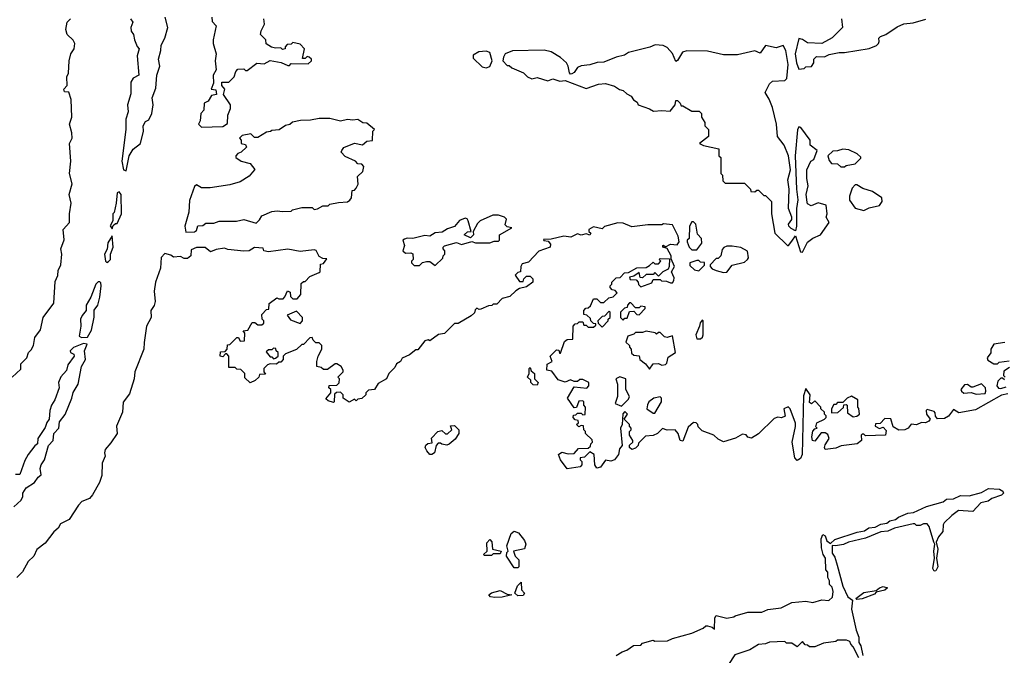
# Model space of a CAD drawing. Extents: x 2494118 to 2687960, y 757339 to 915227.
# Tile 128 of 256: x 2619809 to 2625415, y 795221 to 798840. Entities that reach past the tile are written whole.
import ezdxf

# ---------------------------------------------------------------- set-up
doc = ezdxf.new("R2010")
doc.units = 0

msp = doc.modelspace()

# ---------------------------------------------------------------- linework, layer by layer
at = {"layer": '0CON20XD'}
for points in [[(2619766.7, 796805), (2619815, 796850), (2619815, 796880), (2619850, 796915), (2619860, 796945), (2619875, 796960), (2619887.5, 796985), (2619895, 797030), (2619927.5, 797075), (2619943.3, 797145), (2620003, 797227), (2620010.7, 797349.3), (2620027, 797383), (2620028.3, 797411.7), (2620042.5, 797445), (2620050, 797505), (2620043.3, 797535), (2620063, 797587), (2620056.7, 797645), (2620092.5, 797685), (2620092.5, 797735), (2620102.5, 797795), (2620090, 797845), (2620107.5, 797905), (2620093.3, 797965), (2620101.2, 798035), (2620093.3, 798135), (2620107.5, 798165), (2620106.7, 798195), (2620093.3, 798245), (2620106.7, 798285), (2620102.5, 798385), (2620088.3, 798428.3), (2620065, 798430), (2620060, 798445), (2620080, 798465), (2620077.5, 798515), (2620087.5, 798535), (2620090, 798605), (2620100, 798645), (2620118.8, 798675), (2620122.5, 798705), (2620113, 798723), (2620080, 798755), (2620072.5, 798785), (2620080, 798825), (2620097.5, 798845)], [(2620440, 798845), (2620452.5, 798825), (2620442.5, 798795), (2620443.3, 798775), (2620457.5, 798755), (2620462.5, 798725), (2620478.3, 798688.3), (2620490, 798675), (2620477.5, 798635), (2620487.5, 798525), (2620455, 798507.5), (2620442.5, 798485), (2620441.7, 798418.3), (2620423.3, 798355), (2620427.5, 798315), (2620413.6, 798273.6), (2620412.5, 798215), (2620390, 798035), (2620400, 797985), (2620415, 797980)], [(2620415, 797980), (2620432.5, 798065), (2620455, 798102.5), (2620496.2, 798135), (2620513.3, 798205), (2620512.5, 798235), (2620525, 798260), (2620545, 798270), (2620561.2, 798305), (2620569.2, 798355), (2620562.5, 798395), (2620585, 798450), (2620590, 798525), (2620606.2, 798575), (2620600, 798615), (2620613.3, 798665), (2620613.8, 798695), (2620636, 798735), (2620653.3, 798795), (2620637.5, 798855)], [(2620903.3, 798855), (2620905, 798830), (2620927.5, 798805), (2620911.2, 798725), (2620911.2, 798705), (2620928, 798645), (2620922, 798605), (2620927.5, 798555), (2620910, 798525), (2620911.7, 798478.3), (2620900, 798445), (2620925, 798440), (2620930, 798415), (2620901.7, 798408.3), (2620883, 798377), (2620860, 798365), (2620856.7, 798325), (2620841.2, 798305), (2620837.5, 798265), (2620827.5, 798245), (2620845, 798227.5)], [(2620845, 798227.5), (2620965, 798232.5), (2620991.7, 798248.3), (2620993.6, 798296.4), (2621010, 798335), (2621010, 798355), (2620970, 798415), (2620977.5, 798445), (2620960, 798465), (2620960, 798485), (2621000, 798485), (2621030, 798515), (2621040, 798545), (2621051.7, 798558.3), (2621085, 798560), (2621095, 798550), (2621105, 798550), (2621158.3, 798591.7), (2621201.7, 798588.3), (2621235, 798607.5), (2621297, 798597), (2621335, 798580), (2621345, 798580), (2621355, 798590), (2621451.7, 798588.3), (2621470, 798605), (2621470, 798615), (2621457, 798627), (2621445, 798630), (2621435, 798620), (2621420, 798620), (2621430, 798675), (2621405, 798700), (2621365, 798710), (2621355, 798700), (2621331.7, 798698.3), (2621320, 798685), (2621320, 798675), (2621305, 798670), (2621295, 798680), (2621265, 798677.5), (2621243, 798683), (2621211.7, 798701.7), (2621210, 798725), (2621180, 798755), (2621183, 798777), (2621203.3, 798815), (2621200, 798845)], [(2624487.5, 798845), (2624492.5, 798795), (2624435, 798737.5), (2624376.4, 798703.6), (2624295, 798707.5), (2624265, 798727.5), (2624245, 798732.5), (2624224.6, 798645), (2624232.1, 798595), (2624245, 798557.5)], [(2624245, 798557.5), (2624275, 798562.5), (2624285, 798572.5), (2624316.4, 798573.6), (2624330, 798595), (2624330, 798615), (2624345, 798630), (2624391.7, 798628.3), (2624418.3, 798641.7), (2624475, 798652.5), (2624505, 798652.5), (2624645, 798676.7), (2624686.1, 798693.9), (2624697.5, 798705), (2624702.5, 798715), (2624700, 798735), (2624710, 798745), (2624740, 798755), (2624805, 798800), (2624843, 798817), (2624895, 798822.5), (2624967, 798843)], [(2624265, 797516.7), (2624295, 797574.2), (2624325, 797596), (2624367.5, 797615), (2624418, 797685), (2624400, 797715), (2624406.7, 797735), (2624400, 797785), (2624355, 797797.5), (2624315, 797780), (2624295, 797792.5), (2624291.7, 797801.7), (2624287.5, 797845), (2624297.5, 797895), (2624290, 797935), (2624291.2, 797985), (2624312.5, 798035), (2624330, 798045), (2624350, 798095), (2624310, 798125), (2624310, 798155), (2624257, 798227), (2624245, 798230), (2624237.3, 798212.7), (2624224.2, 798064.2), (2624230.7, 797875), (2624239.6, 797815), (2624232.3, 797765), (2624231.8, 797665), (2624225, 797638.8), (2624200.5, 797650.5), (2624187.8, 797665), (2624186.9, 797675), (2624205, 797703.3), (2624205.7, 797715), (2624185.7, 797765), (2624188.9, 797875), (2624181.7, 797928.3), (2624197.1, 797985), (2624186.7, 798065), (2624161.4, 798125), (2624124.2, 798175), (2624118, 798245), (2624095, 798340), (2624076.7, 798386.7), (2624052.5, 798425), (2624077.5, 798475), (2624095, 798490), (2624165, 798493.3), (2624176, 798505), (2624184.3, 798585), (2624170, 798665), (2624155, 798693.3), (2624115, 798680), (2624055, 798692.5), (2624025, 798650), (2623995, 798662.5), (2623895, 798640), (2623815, 798640), (2623725, 798660), (2623607, 798663), (2623582.5, 798655), (2623555, 798607.5), (2623545, 798602.5), (2623525, 798647.5), (2623495, 798682.5), (2623473, 798693), (2623427, 798697), (2623396.4, 798683.6), (2623275, 798652.5), (2623251.7, 798638.3), (2623205, 798627.5), (2623135, 798597.5), (2623097, 798597), (2623055, 798582.5), (2623005, 798577.5), (2622985, 798567.5), (2622965, 798540), (2622951.7, 798531.7), (2622945, 798530), (2622938.3, 798538.3), (2622932.5, 798575), (2622922.5, 798595), (2622887.5, 798625), (2622835, 798656.7), (2622795, 798666.7), (2622615, 798662.5), (2622573.6, 798646.4), (2622563, 798627), (2622560, 798605), (2622585, 798580), (2622595, 798580), (2622610, 798565), (2622677, 798537), (2622700, 798515), (2622725, 798503.3), (2622755, 798510), (2622815, 798491.2), (2622845, 798502.5), (2622885, 798490), (2622915, 798493.8), (2623035, 798447.5), (2623105, 798472.5), (2623145, 798476.7), (2623195, 798462.5), (2623223, 798443), (2623245, 798437.5), (2623265, 798417.5), (2623290, 798405), (2623303.6, 798383.6), (2623325, 798370), (2623330, 798355), (2623395, 798332.5), (2623418.3, 798318.3), (2623465, 798322.5), (2623511.7, 798318.3), (2623540, 798355), (2623545, 798380), (2623555, 798380), (2623570, 798365), (2623575, 798350), (2623585, 798350), (2623635, 798320), (2623678.3, 798318.3), (2623690, 798305), (2623690, 798285), (2623710, 798255), (2623710, 798235), (2623730, 798215), (2623730, 798175), (2623680, 798135), (2623703, 798123), (2623790, 798105), (2623790, 798065), (2623800, 798055), (2623800, 797965), (2623810, 797955), (2623811.7, 797921.7), (2623825, 797910), (2623935, 797910), (2623970, 797875), (2623971.7, 797861.7), (2623995, 797860), (2624005, 797870), (2624015, 797870), (2624045, 797840), (2624055, 797840), (2624090, 797805), (2624090, 797735), (2624107.5, 797625), (2624180, 797555), (2624186.7, 797555), (2624205, 797580), (2624225, 797610), (2624255, 797517.5), (2624265, 797516.7)], [(2622465, 798566.7), (2622485, 798573.3), (2622498.8, 798605), (2622485, 798652.5), (2622465, 798660), (2622423.3, 798656.7), (2622391.7, 798638.3), (2622391.7, 798621.7), (2622441.7, 798571.7), (2622465, 798566.7)], [(2620755, 797630), (2620805, 797632.5), (2620815, 797640), (2620823.6, 797666.4), (2620851.7, 797668.3), (2620868.3, 797681.7), (2620915, 797682.5), (2620945, 797693.3), (2621043, 797693), (2621085, 797702.5), (2621155, 797682.5), (2621175, 797700), (2621187, 797723), (2621245, 797747.5), (2621275, 797752.5), (2621305, 797747.5), (2621355, 797750), (2621363, 797757), (2621415, 797770), (2621475, 797770), (2621485, 797760), (2621505, 797762.5), (2621535, 797780), (2621565, 797780), (2621575, 797790), (2621625, 797800), (2621675, 797802.5), (2621688.3, 797811.7), (2621697.5, 797825), (2621701.7, 797868.3), (2621715, 797870), (2621725, 797880), (2621736.4, 797903.6), (2621733, 797947), (2621762.5, 797975), (2621767.5, 798005), (2621757, 798017), (2621735, 798020), (2621720, 798035), (2621661.7, 798061.7), (2621640, 798085), (2621642.5, 798095), (2621655, 798112.5), (2621715, 798136.7), (2621761.7, 798128.3), (2621785, 798147.5), (2621817, 798153), (2621820, 798205), (2621830, 798215), (2621785, 798250), (2621763, 798253), (2621735, 798272.5), (2621705, 798267.5), (2621675, 798272.5), (2621635, 798262.5), (2621575, 798277.5), (2621515, 798277.5), (2621465, 798267.5), (2621407, 798267), (2621363, 798257), (2621347, 798243), (2621323, 798237), (2621286.4, 798213.6), (2621245, 798210), (2621237, 798203), (2621215, 798200), (2621165, 798170), (2621145, 798170), (2621125, 798190), (2621075, 798180), (2621060, 798165), (2621070, 798155), (2621070, 798135), (2621095, 798130), (2621100, 798115), (2621070, 798085), (2621051.7, 798078.3), (2621040, 798065), (2621040, 798055), (2621070, 798035), (2621121.7, 798021.7), (2621147, 797987), (2621135, 797972.5), (2621115, 797950), (2621065, 797917.5), (2621005, 797900), (2620893.6, 797883.6), (2620843.6, 797883.6), (2620815, 797900), (2620805, 797890), (2620775, 797810), (2620772, 797745), (2620750, 797665), (2620755, 797630)], [(2624505, 798002.5), (2624515, 798010), (2624565, 798020), (2624598.3, 798051.7), (2624598.3, 798058.3), (2624577, 798077), (2624529.3, 798099.3), (2624495, 798102.5), (2624465, 798092.5), (2624438.3, 798091.7), (2624410, 798065), (2624418.3, 798038.3), (2624431.7, 798021.7), (2624465, 798020), (2624483, 798003), (2624505, 798002.5)], [(2624615, 797754.3), (2624645, 797769.2), (2624705, 797782.5), (2624720, 797805), (2624717.5, 797825), (2624665, 797862.5), (2624608.3, 797878.3), (2624575, 797900), (2624565, 797900), (2624548.3, 797881.7), (2624532.5, 797835), (2624533, 797813), (2624566.4, 797766.4), (2624615, 797754.3)], [(2620335, 797650), (2620341.7, 797668.3), (2620355, 797680), (2620365, 797680), (2620388.8, 797735), (2620386.7, 797845), (2620375, 797860), (2620363.3, 797855), (2620357.5, 797795), (2620347, 797743), (2620340, 797735), (2620340, 797695), (2620323.6, 797666.4), (2620335, 797650)], [(2622175, 797440), (2622218.3, 797481.7), (2622220, 797495), (2622230, 797505), (2622230, 797525), (2622220, 797535), (2622220, 797545), (2622228.3, 797551.7), (2622295, 797571.2), (2622325, 797560), (2622383.3, 797576.7), (2622405, 797570), (2622485, 797570), (2622510.7, 797579.3), (2622535, 797580), (2622540, 797585), (2622540, 797615), (2622610, 797655), (2622585, 797660), (2622573, 797673), (2622580, 797705), (2622570, 797715), (2622535, 797727.5), (2622503.6, 797726.4), (2622430, 797695), (2622415, 797680), (2622390, 797635), (2622392.5, 797615), (2622375, 797597.5), (2622340, 797615), (2622358.3, 797631.7), (2622380, 797635), (2622362.5, 797695), (2622356.4, 797706.4), (2622345, 797710), (2622313.6, 797696.4), (2622285, 797662.5), (2622245, 797650), (2622215, 797630), (2622175, 797627.5), (2622145, 797606.7), (2622115, 797611.2), (2622046.4, 797593.6), (2622015, 797596.2), (2621999.3, 797590.7), (2621990, 797585), (2622000, 797555), (2621990, 797525), (2622005, 797510), (2622035, 797512.5), (2622046.4, 797506.4), (2622050, 797475), (2622040, 797465), (2622040, 797455), (2622055, 797440), (2622085, 797440), (2622101.7, 797458.3), (2622125, 797462.5), (2622145, 797462.5), (2622175, 797440)], [(2625435, 796710), (2625398.3, 796701.7), (2625250.9, 796619.1), (2625155, 796602.5), (2625125, 796620), (2625097.7, 796582.3), (2625075, 796568.8), (2625035, 796567.5), (2625023, 796583), (2625021.7, 796601.7), (2625015, 796610), (2624975, 796620), (2624970, 796615), (2624972.5, 796595), (2624992.5, 796565), (2624985.8, 796554.2), (2624965, 796544), (2624943.3, 796546.7), (2624915, 796533.8), (2624885, 796537.5), (2624866.7, 796515), (2624847.5, 796505), (2624813.8, 796503.8), (2624781.7, 796521.7), (2624768.3, 796568.3), (2624735, 796570), (2624708.3, 796541.7), (2624681.7, 796538.3), (2624680, 796525), (2624705, 796512.5), (2624725, 796520), (2624741.7, 796501.7), (2624737.5, 796475), (2624625, 796470), (2624615, 796480), (2624605, 796480), (2624600, 796475), (2624602.5, 796445), (2624577.5, 796425), (2624485, 796413.3), (2624455, 796401.2), (2624395, 796393.3), (2624390, 796405), (2624395, 796420), (2624417.5, 796455), (2624409.3, 796479.3), (2624395, 796487.5), (2624371.7, 796488.3), (2624335, 796440), (2624323.3, 796445), (2624318.8, 796465), (2624325, 796497.5), (2624335, 796510), (2624350, 796515), (2624342.5, 796522.5), (2624347.5, 796545), (2624390, 796565), (2624400, 796575), (2624400, 796585), (2624390, 796595), (2624390, 796605), (2624370, 796625), (2624370, 796635), (2624335, 796670), (2624317, 796653), (2624305, 796660), (2624310, 796705), (2624285, 796740), (2624271.7, 796698.3), (2624264.6, 796365), (2624255, 796342.5), (2624235, 796330.8), (2624221.4, 796345), (2624207.1, 796435), (2624226.1, 796523.9), (2624225, 796542.5), (2624196.2, 796625), (2624185, 796636.7), (2624160, 796625), (2624166.4, 796583.6), (2624146.4, 796573.6), (2624125, 796577.5), (2624105, 796570), (2624015, 796482.5), (2623975, 796457.5), (2623955, 796462.5), (2623945, 796477.5), (2623925, 796480), (2623885, 796457.5), (2623815, 796437.5), (2623785, 796452.5), (2623760, 796475), (2623695, 796500), (2623671.7, 796521.7), (2623670, 796535), (2623660, 796545), (2623645, 796547.5), (2623615, 796520), (2623585, 796440), (2623570, 796445), (2623557.5, 796485), (2623540, 796505), (2623495, 796502.5), (2623468.3, 796511.7), (2623440, 796485), (2623415, 796472.5), (2623371.7, 796468.3), (2623331.7, 796428.3), (2623330, 796415), (2623315, 796400), (2623295, 796392.5), (2623280, 796405), (2623281.7, 796418.3), (2623300, 796435), (2623300, 796445), (2623280, 796475), (2623280, 796495), (2623290, 796505), (2623290, 796515), (2623280, 796525), (2623280, 796535), (2623250, 796565), (2623270, 796595), (2623255, 796610), (2623243, 796597), (2623240, 796535), (2623230, 796515), (2623240, 796415), (2623223, 796397), (2623217.5, 796365), (2623196.1, 796333.9), (2623175, 796326.7), (2623145, 796332.5), (2623115, 796292.5), (2623095, 796287.5), (2623082.5, 796305), (2623080, 796365), (2623055, 796380), (2623025, 796350), (2623000, 796345), (2623000, 796335), (2623010, 796325), (2623010, 796305), (2623000, 796295), (2622925, 796282.5), (2622887.5, 796335), (2622877.5, 796365), (2622895, 796377.5), (2622932.5, 796367.5), (2622965, 796370), (2622990.7, 796399.3), (2623045, 796400), (2623058.3, 796411.7), (2623060, 796425), (2623070, 796435), (2623068.3, 796448.3), (2623030, 796485), (2623030, 796495), (2623020, 796505), (2623018.3, 796528.3), (2623005, 796530), (2622991.7, 796521.7), (2622980, 796535), (2622990, 796545), (2622988.3, 796558.3), (2622971.7, 796561.7), (2622960, 796575), (2622961.7, 796588.3), (2622975, 796590), (2622985, 796600), (2623005, 796600), (2623015, 796590), (2623028.3, 796591.7), (2623030, 796635), (2623020, 796645), (2623020, 796665), (2623015, 796670), (2622991.7, 796668.3), (2622978.3, 796631.7), (2622965, 796630), (2622927.5, 796685), (2622965, 796750), (2623037.5, 796742.5), (2623050, 796755), (2623050, 796775), (2623015, 796792.5), (2622998.3, 796791.7), (2622985, 796780), (2622965, 796780), (2622945, 796790), (2622915, 796776.7), (2622875, 796790), (2622838.3, 796838.3), (2622810, 796845), (2622811.7, 796878.3), (2622840, 796895), (2622830, 796925), (2622865, 796960), (2622878.3, 796958.3), (2622881.7, 796941.7), (2622888.3, 796941.7), (2622911.7, 797008.3), (2622925, 797020), (2622958.3, 797021.7), (2622960, 797095), (2622971.7, 797108.3), (2622985, 797110), (2622995, 797120), (2623015, 797120), (2623021.7, 797101.7), (2623035, 797100), (2623045, 797090), (2623075, 797090), (2623088.3, 797101.7), (2623088.3, 797108.3), (2623075, 797110), (2623060, 797125), (2623058.3, 797138.3), (2623038.3, 797158.3), (2623021.7, 797161.7), (2623020, 797185), (2623031.7, 797198.3), (2623045, 797200), (2623058.3, 797211.7), (2623075, 797250), (2623095, 797250), (2623115, 797230), (2623135, 797230), (2623163, 797257), (2623188.3, 797261.7), (2623210, 797285), (2623198.3, 797298.3), (2623181.7, 797301.7), (2623170, 797315), (2623170, 797325), (2623180, 797335), (2623180, 797345), (2623205, 797370), (2623227.5, 797372.5), (2623251.7, 797398.3), (2623275, 797400), (2623323, 797427), (2623375, 797430), (2623395, 797440), (2623415, 797460), (2623425, 797450), (2623445, 797450), (2623460, 797465), (2623450, 797475), (2623455, 797480), (2623508.3, 797478.3), (2623507.5, 797435), (2623500, 797420), (2623470, 797405), (2623445, 797380), (2623425, 797400), (2623415, 797390), (2623375, 797390), (2623355, 797370), (2623341.7, 797371.7), (2623335, 797400), (2623305, 797380), (2623280, 797375), (2623285, 797360), (2623318.3, 797358.3), (2623330, 797345), (2623331.7, 797331.7), (2623345, 797320), (2623408.3, 797341.7), (2623415, 797360), (2623455, 797360), (2623463, 797353), (2623491.7, 797351.7), (2623515, 797342.5), (2623525, 797342.5), (2623533.3, 797355), (2623535, 797370), (2623520, 797405), (2623536.2, 797435), (2623518.3, 797478.3), (2623517.5, 797495), (2623495, 797537.5), (2623470, 797545), (2623470, 797555), (2623475, 797556), (2623485, 797547.5), (2623515, 797561.9), (2623551.7, 797558.3), (2623563.3, 797575), (2623557.7, 797607.7), (2623525, 797672.5), (2623475, 797677.5), (2623465, 797672.5), (2623385, 797671.2), (2623295, 797660), (2623245, 797682.5), (2623215, 797683.3), (2623138.3, 797661.7), (2623125, 797650), (2623075, 797660), (2623050, 797645), (2623050, 797635), (2623060, 797625), (2623055, 797613.3), (2623035, 797620), (2623005, 797613.3), (2622985, 797620), (2622947.7, 797602.3), (2622907, 797607), (2622835, 797590), (2622791.7, 797588.3), (2622793, 797583), (2622818.3, 797578.3), (2622831.7, 797561.7), (2622830, 797545), (2622765, 797522.5), (2622705, 797460), (2622670, 797450), (2622662.5, 797435), (2622660, 797405), (2622645, 797400), (2622630, 797385), (2622655, 797350), (2622675, 797350), (2622680, 797365), (2622695, 797380), (2622715, 797380), (2622730, 797365), (2622730, 797345), (2622695, 797320), (2622655, 797310), (2622633, 797297), (2622600, 797265), (2622555, 797252.5), (2622525, 797220), (2622505, 797220), (2622497.5, 797212.5), (2622478.3, 797211.7), (2622435, 797192.5)], [(2623665, 797530), (2623691.7, 797568.3), (2623690, 797595), (2623668.3, 797618.3), (2623657.5, 797675), (2623645, 797690), (2623635, 797690), (2623622.5, 797665), (2623620, 797595), (2623610, 797585), (2623610, 797575), (2623620, 797545), (2623635, 797530), (2623665, 797530)], [(2620305, 797457.5), (2620315, 797462.5), (2620326.2, 797475), (2620326.7, 797505), (2620340.8, 797545), (2620335, 797610), (2620310.5, 797569.5), (2620306.4, 797533.6), (2620292.5, 797505), (2620297.5, 797465), (2620305, 797457.5)], [(2622435, 797192.5), (2622425, 797190), (2622412.5, 797197.5), (2622401.7, 797188.3), (2622398.3, 797171.7), (2622380, 797155), (2622305, 797110), (2622285, 797110), (2622227, 797053), (2622193, 797047), (2622145, 797012.5), (2622135, 797017.5), (2622115, 797012.5), (2622075, 796960), (2622065, 796960), (2622028.3, 796931.7), (2621987, 796913), (2621976.4, 796893.6), (2621955, 796880), (2621945, 796860), (2621910, 796825), (2621897.5, 796795), (2621850.7, 796769.3), (2621830, 796735), (2621795, 796730), (2621780, 796715), (2621780, 796705), (2621756.7, 796683.3), (2621735, 796680), (2621725, 796670), (2621715, 796680), (2621685, 796662.5), (2621650, 796685), (2621650, 796705), (2621635, 796720), (2621613, 796717), (2621601.7, 796708.3), (2621600, 796665), (2621595, 796660), (2621565, 796670), (2621551.7, 796681.7), (2621580, 796715), (2621580, 796735), (2621570, 796745), (2621571.7, 796758.3), (2621615, 796760), (2621628.3, 796771.7), (2621630, 796795), (2621620, 796805), (2621650, 796835), (2621650, 796845), (2621640, 796865), (2621615, 796880), (2621605, 796880), (2621561.7, 796848.3), (2621538.3, 796848.3), (2621525, 796860), (2621500, 796865), (2621500, 796895), (2621507.5, 796925), (2621530, 796965), (2621530, 796985), (2621515, 797000), (2621495, 797000), (2621480, 797015), (2621475, 797030), (2621461.7, 797028.3), (2621425, 796990), (2621415, 796990), (2621385, 796962.5), (2621321.7, 796938.3), (2621310, 796925), (2621310, 796905), (2621295, 796890), (2621285, 796890), (2621271.7, 796878.3), (2621235, 796880), (2621220, 796875), (2621200, 796855), (2621200, 796835), (2621208.3, 796821.7), (2621175, 796820), (2621170, 796805), (2621150, 796785), (2621121.7, 796771.7), (2621091.7, 796801.7), (2621090, 796825), (2621068.3, 796848.3), (2621045, 796850), (2621035, 796860), (2621000, 796860), (2621000, 796925), (2620988.3, 796938.3), (2620981.7, 796938.3), (2620965, 796920), (2620950, 796925), (2620951.7, 796948.3), (2620978.3, 796951.7), (2620990, 796965), (2620991.7, 796988.3), (2621005, 796990), (2621045, 797030), (2621055, 797030), (2621065, 797010), (2621088.3, 797011.7), (2621090, 797055), (2621081.7, 797068.3), (2621108.3, 797071.7), (2621133, 797117), (2621147, 797117), (2621165, 797102.5), (2621187, 797103), (2621198.3, 797111.7), (2621200, 797125), (2621190, 797135), (2621188.3, 797161.7), (2621215, 797190), (2621228.3, 797191.7), (2621230, 797225), (2621273, 797257), (2621285, 797250), (2621308.3, 797251.7), (2621318.3, 797261.7), (2621333, 797297), (2621348.3, 797288.3), (2621350, 797265), (2621365, 797250), (2621388.3, 797251.7), (2621410, 797275), (2621411.7, 797338.3), (2621425, 797350), (2621435, 797350), (2621461.7, 797378.3), (2621515, 797400), (2621520, 797405), (2621521.7, 797448.3), (2621538.3, 797451.7), (2621558.3, 797478.3), (2621535, 797480), (2621515, 797492.5), (2621496.4, 797526.4), (2621485, 797530), (2621405, 797520), (2621335, 797533.3), (2621225, 797518), (2621200, 797525), (2621195, 797540), (2621145, 797543.3), (2621115.8, 797524.2), (2621085, 797522), (2620995, 797532.5), (2620975, 797540), (2620928.3, 797531.7), (2620895, 797517.5), (2620865, 797542.5), (2620815, 797542.5), (2620785, 797530), (2620783.3, 797495), (2620765, 797481.2), (2620745, 797480), (2620725, 797492.5), (2620685, 797487.5), (2620669.5, 797499.5), (2620635, 797508.8), (2620614.4, 797485.6), (2620610.8, 797425), (2620582.5, 797345), (2620574, 797295), (2620580.8, 797235), (2620575, 797213.3), (2620556.2, 797185), (2620557.1, 797145), (2620531.2, 797095), (2620518, 797002), (2620516.2, 796965), (2620463.8, 796835), (2620461.2, 796795), (2620435, 796710), (2620397.5, 796662.5), (2620394, 796605), (2620361.2, 796525), (2620363.3, 796485), (2620328.8, 796431.2), (2620296.1, 796393.9), (2620291.2, 796375), (2620296.2, 796355), (2620278, 796315), (2620277.5, 796245), (2620263.8, 796205), (2620224.1, 796135.9), (2620206.1, 796113.9), (2620163.6, 796096.4), (2620143.9, 796076.1), (2620090, 795995), (2620040.7, 795969.3), (2620028.8, 795945), (2620003.3, 795925), (2619955, 795860), (2619906.1, 795823.9), (2619888.8, 795785), (2619856.7, 795755), (2619825, 795697.5), (2619792.5, 795665)], [(2623815, 797400), (2623835, 797403.3), (2623865, 797442.5), (2623935, 797460), (2623952.5, 797475), (2623957.5, 797485), (2623953, 797523), (2623915, 797542.5), (2623865, 797550), (2623835, 797550), (2623817, 797543), (2623808.3, 797531.7), (2623800, 797495), (2623785, 797480), (2623775, 797480), (2623740, 797445), (2623740, 797435), (2623751.7, 797421.7), (2623775, 797412.5), (2623815, 797400)], [(2623675, 797410), (2623708.3, 797441.7), (2623708.3, 797458.3), (2623685, 797460), (2623675, 797470), (2623665, 797470), (2623623.6, 797456.4), (2623625, 797440), (2623650, 797415), (2623675, 797410)], [(2620161.2, 797031.2), (2620195, 797033.3), (2620218.3, 797071.7), (2620233.6, 797146.4), (2620233.8, 797186.2), (2620253.3, 797215), (2620265, 797260), (2620273.3, 797325), (2620271.7, 797341.7), (2620265, 797347.5), (2620255, 797347.5), (2620242.5, 797335), (2620215, 797260), (2620187.5, 797215), (2620187.5, 797185), (2620163.9, 797156.1), (2620156, 797135), (2620158, 797095), (2620148.3, 797038.3), (2620161.2, 797031.2)], [(2623245, 797130), (2623255, 797140), (2623268.3, 797141.7), (2623281.7, 797178.3), (2623305, 797180), (2623321.7, 797161.7), (2623335, 797160), (2623370, 797195), (2623370, 797205), (2623345, 797210), (2623335, 797200), (2623315, 797200), (2623288.3, 797228.3), (2623281.7, 797228.3), (2623270, 797215), (2623268.3, 797201.7), (2623251.7, 797198.3), (2623230, 797175), (2623230, 797145), (2623245, 797130)], [(2621405, 797110), (2621420, 797125), (2621420, 797145), (2621385, 797180), (2621331.7, 797158.3), (2621351.7, 797131.7), (2621405, 797110)], [(2623125, 797090), (2623160, 797125), (2623160, 797135), (2623170, 797145), (2623170, 797175), (2623165, 797180), (2623138.3, 797151.7), (2623125, 797150), (2623100, 797125), (2623101.7, 797111.7), (2623125, 797090)], [(2623685, 797022.5), (2623697, 797033), (2623700, 797045), (2623700, 797125), (2623695, 797130), (2623682.5, 797115), (2623680, 797095), (2623657.5, 797045), (2623665, 797022.5), (2623685, 797022.5)], [(2623395, 796850), (2623415, 796880), (2623445, 796882.5), (2623465, 796872.5), (2623485, 796877.5), (2623492.5, 796885), (2623500.5, 796919.5), (2623542.5, 796945), (2623525, 797040), (2623495, 797030), (2623480, 797035), (2623455, 797060), (2623445, 797060), (2623435, 797050), (2623427.5, 797057.5), (2623375, 797067.5), (2623355, 797060), (2623315, 797060), (2623305, 797050), (2623271.7, 797038.3), (2623260, 797005), (2623280, 796985), (2623280, 796975), (2623290, 796965), (2623291.7, 796941.7), (2623305, 796930), (2623336.4, 796926.4), (2623340, 796905), (2623371.7, 796881.7), (2623395, 796850)], [(2619775, 796066.7), (2619817.5, 796105), (2619827.5, 796125), (2619827.5, 796145), (2619846.7, 796175), (2619893.9, 796206.1), (2619913.6, 796236.4), (2619931.7, 796248.3), (2619926.2, 796285), (2619931.2, 796305), (2619950, 796335), (2619974, 796416), (2620000, 796445), (2620003.3, 796485), (2620031.2, 796515), (2620035, 796550), (2620067.7, 796592.3), (2620106.2, 796685), (2620112.7, 796717.3), (2620141.2, 796765), (2620160.8, 796865), (2620183.3, 796905), (2620178.8, 796955), (2620193, 796993), (2620172.7, 796997.3), (2620115, 796973.8), (2620096.7, 796955), (2620097.5, 796945), (2620117.5, 796935), (2620120, 796925), (2620083.3, 796875), (2620075, 796842.5), (2620043, 796807), (2620030, 796775), (2620033.3, 796745), (2620010, 796675), (2619990, 796645), (2619980, 796615), (2619977.5, 796565), (2619963.8, 796546.2), (2619955, 796517.5), (2619913.3, 796455), (2619910, 796425), (2619895, 796413.3), (2619857.5, 796365), (2619839.3, 796330.7), (2619810, 796250), (2619785, 796250)], [(2625418.3, 797001.7), (2625355, 796992.5), (2625337.5, 796965), (2625337, 796943), (2625317.5, 796915), (2625321.7, 796901.7), (2625355, 796880), (2625375, 796880), (2625385, 796890), (2625441.7, 796898.3)], [(2621255, 796910), (2621265, 796912.5), (2621280, 796925), (2621280, 796945), (2621270, 796955), (2621268.3, 796968.3), (2621255, 796970), (2621245, 796960), (2621225, 796960), (2621211.7, 796948.3), (2621235, 796920), (2621245, 796920), (2621255, 796910)], [(2622755, 796760), (2622731.7, 796761.7), (2622720, 796775), (2622718.3, 796788.3), (2622700, 796805), (2622710, 796825), (2622710, 796855), (2622715, 796860), (2622721.7, 796841.7), (2622740, 796825), (2622740, 796795), (2622760, 796775), (2622755, 796760)], [(2625445, 796860), (2625411.7, 796838.3), (2625410, 796815), (2625420, 796805)], [(2623235, 796640), (2623275, 796680), (2623280, 796695), (2623260, 796735), (2623260, 796795), (2623225, 796807.5), (2623202.5, 796795), (2623212.5, 796765), (2623212.5, 796695), (2623200, 796655), (2623235, 796640)], [(2625255, 796707.5), (2625305, 796712.5), (2625310, 796725), (2625307.5, 796745), (2625285, 796767.5), (2625235, 796747.5), (2625225, 796747.5), (2625205, 796762.5), (2625188.3, 796761.7), (2625167.5, 796735), (2625170, 796725), (2625185, 796713.3), (2625225, 796717.5), (2625255, 796707.5)], [(2625415, 796790), (2625405, 796800), (2625395, 796800), (2625377.5, 796782.5), (2625372.5, 796755), (2625381.7, 796741.7), (2625395, 796740), (2625425, 796750)], [(2623425, 796600), (2623462.5, 796665), (2623462.5, 796685), (2623455, 796692.5), (2623420, 796685), (2623390, 796665), (2623383, 796647), (2623380, 796625), (2623415, 796600), (2623425, 796600)], [(2624555, 796580), (2624575, 796582.5), (2624590, 796595), (2624587, 796627), (2624580, 796635), (2624580, 796675), (2624545, 796697.5), (2624520, 796685), (2624495, 796660), (2624465, 796660), (2624455, 796650), (2624445, 796650), (2624430, 796625), (2624431.7, 796601.7), (2624467, 796603), (2624498.3, 796631.7), (2624501.7, 796648.3), (2624515, 796650), (2624520, 796645), (2624521.7, 796601.7), (2624555, 796580)], [(2622155, 796363.8), (2622143.3, 796365), (2622126.7, 796385), (2622117.5, 796405), (2622121.7, 796418.3), (2622133, 796427), (2622158.3, 796431.7), (2622153, 796457), (2622190, 796495), (2622211.7, 796501.7), (2622233, 796483), (2622245, 796482.5), (2622270, 796505), (2622261.7, 796528.3), (2622285, 796530), (2622310, 796505), (2622310, 796485), (2622288.3, 796451.7), (2622255, 796422.5), (2622241.7, 796418.3), (2622213, 796423), (2622205, 796430), (2622191.7, 796428.3), (2622180, 796415), (2622171.2, 796375), (2622155, 796363.8)], [(2623205, 795220), (2623238.3, 795241.7), (2623265, 795250), (2623303, 795277), (2623345, 795280), (2623355, 795290), (2623415, 795307.5), (2623425, 795302.5), (2623496.4, 795303.6), (2623525, 795317.5), (2623635, 795347.5), (2623700, 795375), (2623715, 795390), (2623725, 795390), (2623751.7, 795381.7), (2623765, 795370), (2623767.5, 795435), (2623775, 795447.5), (2623835, 795432.5), (2623875, 795440), (2623883, 795447), (2623955, 795467.5), (2624035, 795467.5), (2624068.3, 795481.7), (2624145, 795492.5), (2624205, 795522.5), (2624285, 795530), (2624325, 795522.5), (2624375, 795537.5), (2624415, 795532.5), (2624437, 795553), (2624440, 795585), (2624435, 795610), (2624420, 795625), (2624420, 795645), (2624410, 795665), (2624410, 795695), (2624398.3, 795708.3), (2624396.2, 795775), (2624383.3, 795795), (2624373.8, 795833.8), (2624371.4, 795885), (2624381.4, 795908.6), (2624395, 795901.2), (2624403.6, 795873.6), (2624425, 795858.8), (2624449.6, 795880.4), (2624576.9, 795923.1), (2624619.2, 795930.8), (2624643.8, 795946.2), (2624678.5, 795951.5), (2624711.5, 795968.5), (2624745, 795974.4), (2624762.2, 795987.8), (2624795, 795994.4), (2624811.5, 796008.5), (2624865, 796030), (2624897.5, 796035), (2624970.8, 796069.2), (2625066.7, 796095), (2625085, 796110), (2625125, 796111.5), (2625165, 796131.4), (2625215, 796130), (2625285, 796148.1), (2625325, 796170.6), (2625387.5, 796167.5), (2625405.5, 796155.5), (2625409.2, 796145), (2625397.7, 796132.3), (2625344, 796115), (2625321.9, 796098.1), (2625280.9, 796089.1), (2625235, 796040), (2625153.3, 796045), (2625115, 796018), (2625072.5, 795975), (2625066.7, 795965), (2625063.9, 795926.1), (2625040, 795895), (2625027.5, 795865), (2625036, 795825), (2625028.8, 795775), (2625036.2, 795725), (2625025, 795702.5), (2625015, 795700), (2625007.5, 795715), (2625017.5, 795775), (2625013.3, 795815), (2625020, 795855), (2625012.5, 795865), (2624987.5, 795955), (2624975, 795970), (2624955, 795970), (2624935, 795960), (2624915, 795960), (2624905, 795970), (2624895, 795970), (2624790, 795945), (2624751.7, 795928.3), (2624712.5, 795925), (2624625, 795889.2), (2624527.5, 795865), (2624498.3, 795851.7), (2624454.1, 795844.1), (2624435, 795846.7), (2624433.7, 795803.7), (2624449.4, 795779.4), (2624463.1, 795735), (2624494.6, 795614.6), (2624524, 795555), (2624550, 795535), (2624544.3, 795485), (2624570.6, 795365), (2624585.5, 795325.5), (2624587.1, 795295), (2624598.1, 795275), (2624609.4, 795219.4)], [(2622645, 795720), (2622625, 795720), (2622580, 795785), (2622583, 795807), (2622590, 795815), (2622582.5, 795845), (2622607.5, 795915), (2622625, 795927.5), (2622649.3, 795919.3), (2622683.3, 795875), (2622690, 795855), (2622682.5, 795827.5), (2622620, 795815), (2622630, 795785), (2622650, 795765), (2622650, 795725), (2622645, 795720)], [(2622495, 795790), (2622455, 795790), (2622450, 795795), (2622470, 795815), (2622468.3, 795861.7), (2622485, 795880), (2622497, 795867), (2622500, 795825), (2622550, 795815), (2622545, 795800), (2622505, 795800), (2622495, 795790)], [(2622645, 795560), (2622627.5, 795575), (2622643.8, 795616.2), (2622665, 795637.5), (2622666.7, 795595), (2622682.5, 795575), (2622675, 795562.5), (2622645, 795560)], [(2622515, 795550), (2622490, 795555), (2622480, 795565), (2622495, 795576.7), (2622545, 795590), (2622585, 795570), (2622610, 795565), (2622555, 795553.3), (2622515, 795550)], [(2624575, 795540), (2624570, 795545), (2624615, 795578.8), (2624685, 795590), (2624703.9, 795606.1), (2624725, 795612.5), (2624750, 795605), (2624735, 795592.5), (2624685, 795580), (2624675, 795570), (2624605, 795542.5), (2624575, 795540)], [(2624587.1, 795207.1), (2624555, 795270), (2624540, 795285), (2624535, 795300), (2624517, 795307), (2624465, 795307.5), (2624455, 795300), (2624385, 795290), (2624335, 795270), (2624305, 795270), (2624295, 795280), (2624281.7, 795281.7), (2624265, 795300), (2624235, 795270), (2624205, 795290), (2624175, 795290), (2624165, 795300), (2624077, 795297), (2624055, 795287.5), (2624015, 795282.5), (2623965, 795252.5), (2623880, 795225), (2623845, 795170)]]:
    msp.add_lwpolyline(points, dxfattribs=at)

doc.saveas('drawing.dxf')
